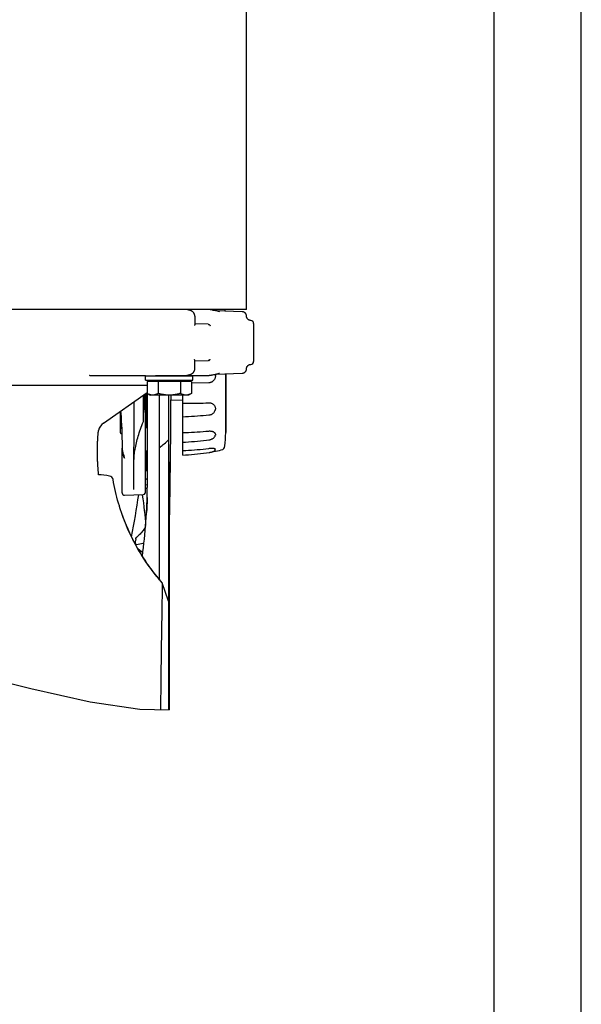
# Model space of a CAD drawing. Extents: x 0 to 594, y 0 to 420.
# Tile 63 of 64: x 562 to 594, y 315 to 371. Entities that reach past the tile are written whole.
import ezdxf

# ---------------------------------------------------------------- set-up
doc = ezdxf.new("R2010")
doc.units = 0
doc.header["$LTSCALE"] = 32.67
doc.layers.get('0').update_dxf_attribs({"linetype": 'CONTINUOUS'})
for name, color, linetype in [('122590_DXF_CONTINUOUS_LINE', 7, 'CONTINUOUS'), ('123066_DXF_CONTINUOUS_LINE', 7, 'CONTINUOUS'), ('123067_DXF_CONTINUOUS_LINE', 7, 'CONTINUOUS'), ('123090_DXF_CONTINUOUS_LINE', 7, 'CONTINUOUS'), ('124030_DXF_CONTINUOUS_LINE', 7, 'CONTINUOUS'), ('124031_DXF_CONTINUOUS_LINE', 7, 'CONTINUOUS'), ('124366_DXF_CONTINUOUS_LINE', 7, 'CONTINUOUS'), ('126056_DXF_CONTINUOUS_LINE', 7, 'CONTINUOUS'), ('126164_DXF_CONTINUOUS_LINE', 7, 'CONTINUOUS'), ('9903861_DXF_CONTINUOUS_LIN', 7, 'CONTINUOUS'), ('9924078_DXF_CONTINUOUS_LIN', 7, 'CONTINUOUS'), ('PRX_3000-160_2D_DWG_DXF_FO', 7, 'CONTINUOUS')]:
    doc.layers.add(name, color=color, linetype=linetype)

msp = doc.modelspace()

# ---------------------------------------------------------------- linework, layer by layer
at = {"color": 7, "linetype": 'CONTINUOUS'}
for p, q in [((559.09105, 333.93088), (562.39048, 333.1198)), ((562.39048, 333.1198), (565.81216, 332.34992)), ((565.81216, 332.34992), (568.65328, 331.92749)), ((568.65328, 331.92749), (570.33261, 331.88872))]:
    msp.add_line(p, q, dxfattribs=at)
at = {"layer": '122590_DXF_CONTINUOUS_LINE', "color": 7, "linetype": 'CONTINUOUS'}
for p, q in [((569.03913, 348.10555), (569.03913, 350.01432)), ((569.08163, 349.99638), (569.03913, 349.99638)), ((569.08163, 348.10555), (569.03913, 348.10555)), ((569.03913, 345.64074), (569.03913, 346.76092)), ((569.08163, 345.64074), (569.03913, 345.64074)), ((569.03913, 345.11779), (569.03913, 345.14611)), ((569.08163, 345.11778), (569.03913, 345.11778))]:
    msp.add_line(p, q, dxfattribs=at)
at = {"layer": '123066_DXF_CONTINUOUS_LINE', "color": 7, "linetype": 'CONTINUOUS'}
for p, q in [((571.12229, 351.06081), (571.12229, 351.07681)), ((573.58481, 347.78682), (573.58481, 351.17994)), ((572.61639, 350.66491), (571.61949, 350.6388)), ((571.12229, 346.51539), (571.12229, 349.95581)), ((570.43348, 349.68209), (571.12229, 349.66405))]:
    msp.add_line(p, q, dxfattribs=at)
for points in [[(572.99229, 351.05078), (572.99113, 351.02223), (572.98793, 350.99408), (572.98269, 350.96635), (572.97535, 350.93885), (572.96596, 350.91175), (572.95473, 350.88555), (572.94166, 350.86028), (572.92673, 350.83589), (572.91014, 350.81283), (572.89181, 350.79112), (572.87182, 350.77072), (572.85053, 350.75196), (572.82793, 350.73489), (572.80402, 350.71947), (572.77922, 350.70589), (572.75349, 350.69417), (572.72686, 350.6843), (572.69979, 350.67642), (572.67243, 350.67058), (572.64463, 350.66674), (572.61639, 350.66491)], [(572.97965, 351.14647), (572.9829, 351.13413), (572.98802, 351.10676), (572.99115, 351.07897), (572.99229, 351.05078)], [(571.12229, 349.48776), (571.28882, 349.48782), (571.45525, 349.48859), (571.62158, 349.49007), (571.78778, 349.49227), (571.95384, 349.49518), (572.11975, 349.49881), (572.28549, 349.50316), (572.45104, 349.50821), (572.61639, 349.51399)], [(572.61639, 349.51399), (572.64967, 349.51377), (572.68218, 349.511), (572.7139, 349.5057), (572.74505, 349.49781), (572.77541, 349.48742), (572.8044, 349.47469), (572.83204, 349.45958), (572.8583, 349.44217), (572.88246, 349.42281), (572.90442, 349.40146), (572.92428, 349.37819), (572.94174, 349.35352), (572.95678, 349.32742), (572.96941, 349.29994), (572.97931, 349.27172), (572.98642, 349.24273), (572.99081, 349.213), (572.99229, 349.1832), (572.99073, 349.15335), (572.98626, 349.12341), (572.97906, 349.09403), (572.96906, 349.06517), (572.96144, 349.04746)], [(571.12229, 348.71961), (571.27267, 348.72673), (571.44418, 348.73557), (571.61559, 348.74515), (571.78686, 348.75549), (571.95798, 348.76658), (572.12894, 348.77842), (572.29973, 348.79101), (572.47031, 348.80434), (572.61931, 348.81662)], [(572.61931, 348.81662), (572.63154, 348.81783), (572.66438, 348.82284), (572.69679, 348.83036), (572.72873, 348.84037), (572.75989, 348.85282), (572.78979, 348.86752), (572.81822, 348.88431), (572.84509, 348.90315), (572.87019, 348.92396), (572.89332, 348.94666), (572.91433, 348.97099), (572.93301, 348.99657), (572.94925, 349.02327), (572.96145, 349.04746)], [(571.12229, 347.80932), (571.28882, 347.81378), (571.45525, 347.81952), (571.62158, 347.82655), (571.78778, 347.83487), (571.95384, 347.84447), (572.11975, 347.85535), (572.28549, 347.86752), (572.45104, 347.88097), (572.61639, 347.8957)], [(572.61639, 347.8957), (572.64967, 347.89774), (572.68218, 347.89788), (572.7139, 347.89613), (572.74505, 347.89248), (572.77541, 347.88697), (572.8044, 347.8797), (572.83204, 347.87065), (572.8583, 347.85988), (572.88246, 347.8476), (572.90442, 347.8338), (572.92428, 347.81853), (572.94174, 347.80217), (572.95678, 347.78471), (572.96941, 347.76618), (572.97931, 347.74702), (572.98642, 347.72723), (572.99081, 347.70682), (572.99229, 347.68625), (572.99073, 347.66554), (572.9883, 347.65259)], [(572.62451, 347.39028), (572.63856, 347.39222), (572.67119, 347.39809), (572.70352, 347.4058), (572.73547, 347.41539), (572.76678, 347.42683), (572.79707, 347.44008), (572.82636, 347.45526), (572.85431, 347.47241), (572.88013, 347.49123), (572.9035, 347.51141), (572.92426, 347.53269), (572.94214, 347.55468), (572.9573, 347.57736), (572.9699, 347.60067), (572.97985, 347.62423), (572.98714, 347.64772), (572.98833, 347.6526)], [(571.12229, 347.2541), (571.27438, 347.26311), (571.44635, 347.27459), (571.6182, 347.28743), (571.78992, 347.30163), (571.96148, 347.31719), (572.13288, 347.3341), (572.30411, 347.35238), (572.47513, 347.372), (572.62452, 347.39028)], [(572.61639, 346.90231), (572.64967, 346.90621), (572.68218, 346.90923), (572.7139, 346.91138), (572.74505, 346.91269), (572.77541, 346.91316), (572.8044, 346.91279), (572.83204, 346.91158), (572.8583, 346.90958), (572.88246, 346.90682), (572.90442, 346.9033), (572.92428, 346.89906), (572.94174, 346.89425), (572.95678, 346.88888), (572.96941, 346.88297), (572.97931, 346.87667), (572.98642, 346.86999), (572.99081, 346.86295), (572.99229, 346.85569), (572.99197, 346.85243)], [(571.12229, 346.77289), (571.28882, 346.78087), (571.45525, 346.79045), (571.62158, 346.80163), (571.78778, 346.81441), (571.95384, 346.8288), (572.11975, 346.84478), (572.28549, 346.86236), (572.45104, 346.88154), (572.61639, 346.90231)], [(571.12229, 346.51535), (571.27452, 346.5244), (571.44673, 346.53624), (571.61883, 346.54978), (571.79079, 346.56503), (571.9626, 346.58197), (572.13425, 346.60061), (572.30572, 346.62094), (572.47698, 346.64297), (572.62658, 346.66362)], [(572.62658, 346.66363), (572.63753, 346.66523), (572.66478, 346.66954), (572.69233, 346.67438), (572.72039, 346.67986), (572.74827, 346.68589), (572.77456, 346.69221), (572.79906, 346.69874), (572.82188, 346.70554), (572.84247, 346.71243), (572.86069, 346.71927), (572.877, 346.72616), (572.89202, 346.73333), (572.9062, 346.74103), (572.91946, 346.74929), (572.93161, 346.75801), (572.94255, 346.76711), (572.95251, 346.77678), (572.96162, 346.7872), (572.96963, 346.7981), (572.97668, 346.80969), (572.98308, 346.82294), (572.98853, 346.83812), (572.99198, 346.85243)]]:
    msp.add_lwpolyline(points, dxfattribs=at)
for centre, radius, start, end in [((512.73825, 351.05078), 60.93404, 3.5073117, 3.5924611), ((512.73825, 351.05078), 60.93404, 356.2273005, 356.9294517), ((573.2858, 347.05819), 0.255, 280.505852, 356.227298), ((570.23258, 363.52248), 17, 278.991354, 280.505852)]:
    msp.add_arc(centre, radius, start, end, dxfattribs=at)
at = {"layer": '123067_DXF_CONTINUOUS_LINE', "color": 7, "linetype": 'CONTINUOUS'}
for p, q in [((573.60227, 347.82078), (573.60227, 351.18055)), ((573.60227, 348.67952), (573.58481, 348.67849)), ((573.58481, 348.67881), (573.60227, 348.67952)), ((573.58481, 347.96639), (573.60227, 347.96593)), ((573.58481, 347.82124), (573.60227, 347.82078))]:
    msp.add_line(p, q, dxfattribs=at)
at = {"layer": '123090_DXF_CONTINUOUS_LINE', "color": 7, "linetype": 'CONTINUOUS'}
for p, q in [((572.58786, 354.86875), (572.58328, 354.86881)), ((572.59453, 354.86856), (572.58728, 354.86875)), ((572.62675, 354.86631), (572.61773, 354.86713)), ((572.63378, 354.86559), (572.62567, 354.86641)), ((572.64206, 354.86466), (572.63352, 354.86562)), ((572.65054, 354.86362), (572.64042, 354.86485)), ((572.65926, 354.86249), (572.64747, 354.86401)), ((572.66652, 354.86149), (572.65466, 354.86309)), ((572.70254, 354.85636), (572.66203, 354.86211)), ((572.75989, 354.84799), (572.73094, 354.85225)), ((572.79091, 354.84336), (572.75989, 354.84799)), ((572.82099, 354.8388), (572.78939, 354.84359)), ((572.85167, 354.83408), (572.81949, 354.83903)), ((572.85018, 354.83431), (572.8973, 354.82692)), ((571.80628, 354.49448), (571.80628, 354.00159)), ((574.53056, 354.74443), (573.04063, 354.79646)), ((573.22854, 354.7417), (573.21531, 354.74607)), ((574.53011, 354.74444), (574.53056, 354.74443)), ((572.57715, 354.02219), (571.80628, 354.04238)), ((575.18854, 354.0711), (575.18854, 351.88631)), ((571.80628, 351.46293), (571.80628, 351.95582)), ((571.80628, 351.91503), (572.57715, 351.93522)), ((568.39185, 351.0552), (565.87677, 351.0552)), ((568.98355, 351.05983), (568.39185, 351.0552)), ((569.10898, 351.06081), (569.54412, 351.06425)), ((569.54406, 351.07201), (569.54418, 351.07202)), ((569.54412, 351.06425), (569.66354, 351.06519)), ((569.54418, 351.07202), (569.54455, 351.07204)), ((569.54455, 351.07204), (569.54545, 351.07209)), ((569.54545, 351.07209), (569.54673, 351.07214)), ((569.54673, 351.07214), (569.54897, 351.07223)), ((569.54897, 351.07223), (569.55261, 351.07235)), ((569.55261, 351.07235), (569.55927, 351.07255)), ((569.55927, 351.07255), (569.57368, 351.0729)), ((569.57368, 351.0729), (569.60491, 351.07352)), ((569.60491, 351.07352), (569.62882, 351.07392)), ((569.62882, 351.07392), (569.65774, 351.07437)), ((569.65774, 351.07437), (569.67229, 351.07459)), ((569.67229, 351.07459), (569.68391, 351.07475)), ((569.68391, 351.07475), (569.69616, 351.07492)), ((569.69616, 351.07492), (569.70904, 351.07509)), ((569.70904, 351.07509), (569.72257, 351.07527)), ((569.72257, 351.07527), (569.73196, 351.07539)), ((569.73196, 351.07539), (569.74165, 351.07552)), ((569.74165, 351.07552), (569.75163, 351.07564)), ((569.75163, 351.07564), (569.76192, 351.07577)), ((569.76192, 351.07577), (569.77251, 351.0759)), ((569.77251, 351.0759), (569.78341, 351.07603)), ((569.78341, 351.07603), (569.79462, 351.07616)), ((569.79462, 351.07616), (569.80613, 351.07629)), ((569.80613, 351.07629), (569.81796, 351.07643)), ((569.81796, 351.07643), (569.83009, 351.07657)), ((569.84888, 351.07677), (569.86179, 351.07692)), ((569.86179, 351.07692), (569.875, 351.07706)), ((569.91648, 351.07749), (569.93091, 351.07764)), ((569.97597, 351.07809), (569.99157, 351.07824)), ((570.3241, 351.08107), (571.31637, 351.08859)), ((571.02354, 351.07602), (571.38392, 351.07891)), ((571.38392, 351.07891), (572.58328, 351.08859)), ((572.67508, 351.09713), (572.73094, 351.10516)), ((572.70409, 351.10127), (572.73248, 351.10538)), ((572.73094, 351.10516), (572.76142, 351.10964)), ((572.85018, 351.1231), (572.89732, 351.13049)), ((572.95453, 351.14107), (572.97112, 351.14459)), ((572.96825, 351.14397), (572.98326, 351.14727)), ((572.98178, 351.14694), (572.99528, 351.15)), ((572.99511, 351.14996), (573.00832, 351.15304)), ((573.0072, 351.15278), (573.02144, 351.15619)), ((573.01902, 351.15561), (573.03447, 351.1594)), ((573.03078, 351.15848), (573.04744, 351.16266)), ((573.0406, 351.16094), (574.53056, 351.21297)), ((574.53056, 351.21297), (574.53011, 351.21297)), ((569.0676, 350.51026), (555.3375, 350.51026))]:
    msp.add_line(p, q, dxfattribs=at)
for points in [[(571.54666, 354.81789), (571.52402, 354.82443), (571.50043, 354.83104), (571.47675, 354.83747), (571.45296, 354.84373), (571.42909, 354.84981), (571.40511, 354.8557), (571.38377, 354.86079)], [(571.80628, 354.49448), (571.80611, 354.50478), (571.8049, 354.52362), (571.80252, 354.54254), (571.79895, 354.56147), (571.79416, 354.58033), (571.78815, 354.59903), (571.78092, 354.61751), (571.77247, 354.63568), (571.76282, 354.65348), (571.75198, 354.67081), (571.73998, 354.68763), (571.72682, 354.70385), (571.71257, 354.7194), (571.69726, 354.73421), (571.68093, 354.74821), (571.66365, 354.76135), (571.64545, 354.77356), (571.6264, 354.78479), (571.60654, 354.79501), (571.58592, 354.80415), (571.56461, 354.81217), (571.54666, 354.81789)], [(572.61773, 354.86713), (572.60992, 354.86773), (572.60219, 354.86821), (572.59424, 354.86857)], [(572.6201, 354.86693), (572.61354, 354.86746), (572.60705, 354.86792), (572.60064, 354.86829)], [(572.76142, 354.84777), (572.73248, 354.85203), (572.67627, 354.86011)], [(573.21531, 354.74607), (573.2039, 354.74977), (573.19247, 354.75341), (573.18102, 354.757), (573.16957, 354.76053), (573.15809, 354.76401), (573.14661, 354.76744), (573.13511, 354.77081), (573.12359, 354.77414), (573.11206, 354.77741), (573.10052, 354.78063), (573.08896, 354.78381), (573.07738, 354.78693), (573.06578, 354.79), (573.05415, 354.79303), (573.04249, 354.796), (573.03078, 354.79893), (573.01901, 354.8018), (573.00719, 354.80463), (572.99527, 354.80741), (572.98325, 354.81014), (572.97111, 354.81282), (572.95876, 354.81545), (572.9462, 354.81803), (572.93338, 354.82055), (572.92018, 354.82302), (572.90646, 354.82542), (572.8973, 354.82692)], [(574.77665, 354.49274), (574.77646, 354.49982), (574.77514, 354.51745), (574.7726, 354.53495), (574.76885, 354.55223), (574.76392, 354.56921), (574.75782, 354.58581), (574.75058, 354.60194), (574.74224, 354.61753), (574.73285, 354.63251), (574.72244, 354.6468), (574.71106, 354.66034), (574.69877, 354.67305), (574.68563, 354.68488), (574.6717, 354.69578), (574.65705, 354.70568), (574.64175, 354.71454), (574.62588, 354.72232), (574.6095, 354.72899), (574.5927, 354.7345), (574.57555, 354.73883), (574.55815, 354.74197), (574.54058, 354.74389), (574.53056, 354.74443)], [(575.02378, 354.24102), (575.01777, 354.24128), (575.00167, 354.24266), (574.98569, 354.24507), (574.9699, 354.24848), (574.95436, 354.25289), (574.93912, 354.25827), (574.92426, 354.26461), (574.90982, 354.27187), (574.89588, 354.28003), (574.88248, 354.28906), (574.86968, 354.29893), (574.85753, 354.30958), (574.84608, 354.32098), (574.83537, 354.33308), (574.82546, 354.34584), (574.81637, 354.3592), (574.80814, 354.3731), (574.80081, 354.3875), (574.79441, 354.40234), (574.78896, 354.41755), (574.78449, 354.43308), (574.781, 354.44886), (574.77853, 354.46482), (574.77707, 354.48091), (574.77665, 354.49274)], [(571.80628, 354.00158), (571.80627, 354.00028), (571.80588, 353.99437), (571.80495, 353.9881), (571.80341, 353.98148), (571.80123, 353.97453), (571.79837, 353.96722), (571.79482, 353.95957)], [(572.57715, 354.02219), (572.58429, 354.02175), (572.59127, 354.02086), (572.5981, 354.01954), (572.60477, 354.01779), (572.61129, 354.01559), (572.61765, 354.01296)], [(572.61765, 354.01296), (572.62323, 354.01025), (572.62884, 354.00719), (572.63448, 354.00377), (572.6401, 353.99999), (572.64568, 353.99585), (572.65119, 353.99136), (572.65659, 353.98654), (572.66186, 353.98137), (572.66699, 353.97587), (572.67192, 353.97005), (572.67662, 353.96389), (572.68107, 353.95743), (572.68524, 353.95065), (572.68904, 353.94356), (572.69241, 353.93616)], [(571.80628, 351.95582), (571.80627, 351.95713), (571.80588, 351.96303), (571.80495, 351.9693), (571.80341, 351.97592), (571.80123, 351.98288), (571.79837, 351.99018), (571.79482, 351.99783)], [(572.61765, 351.94445), (572.62323, 351.94715), (572.62884, 351.95021), (572.63448, 351.95363), (572.6401, 351.95742), (572.64568, 351.96156), (572.65119, 351.96604), (572.65659, 351.97087), (572.66186, 351.97604), (572.66699, 351.98153), (572.67192, 351.98736), (572.67662, 351.99351), (572.68107, 351.99998), (572.68524, 352.00676), (572.68904, 352.01384), (572.69241, 352.02125)], [(571.54666, 351.13951), (571.56462, 351.14524), (571.58593, 351.15326), (571.60655, 351.16241), (571.62642, 351.17262), (571.64548, 351.18386), (571.66367, 351.19607), (571.68096, 351.20921), (571.69728, 351.22321), (571.71259, 351.23802), (571.72684, 351.25358), (571.73999, 351.2698), (571.752, 351.28662), (571.76283, 351.30395), (571.77248, 351.32175), (571.78093, 351.33992), (571.78815, 351.35839), (571.79416, 351.3771), (571.79895, 351.39595), (571.80252, 351.41488), (571.8049, 351.4338), (571.80611, 351.45263), (571.80628, 351.46293)], [(572.61765, 351.94445), (572.61129, 351.94181), (572.60477, 351.93962), (572.5981, 351.93786), (572.59127, 351.93654), (572.58429, 351.93566), (572.57715, 351.93522)], [(574.53056, 351.21297), (574.54058, 351.21352), (574.55815, 351.21544), (574.57556, 351.21858), (574.5927, 351.22291), (574.6095, 351.22842), (574.62588, 351.23508), (574.64175, 351.24286), (574.65705, 351.25173), (574.6717, 351.26163), (574.68563, 351.27252), (574.69877, 351.28435), (574.71106, 351.29707), (574.72244, 351.3106), (574.73285, 351.32489), (574.74224, 351.33987), (574.75058, 351.35546), (574.75782, 351.3716), (574.76392, 351.38819), (574.76885, 351.40517), (574.7726, 351.42245), (574.77514, 351.43995), (574.77646, 351.45758), (574.77665, 351.46466)], [(574.77665, 351.46466), (574.77707, 351.47649), (574.77853, 351.49258), (574.781, 351.50855), (574.78449, 351.52433), (574.78896, 351.53985), (574.79441, 351.55507), (574.80081, 351.5699), (574.80814, 351.5843), (574.81637, 351.59821), (574.82546, 351.61157), (574.83537, 351.62432), (574.84608, 351.63643), (574.85753, 351.64783), (574.86968, 351.65848), (574.88248, 351.66834), (574.89588, 351.67737), (574.90982, 351.68553), (574.92426, 351.6928), (574.93912, 351.69914), (574.95436, 351.70452), (574.9699, 351.70892), (574.98569, 351.71234), (575.00167, 351.71474), (575.01777, 351.71613), (575.02378, 351.71639)], [(565.7789, 351.06988), (565.77841, 351.07022), (565.77791, 351.07054), (565.77741, 351.07086), (565.77691, 351.07116), (565.77642, 351.07146), (565.77592, 351.07175), (565.77543, 351.07203), (565.77493, 351.07229), (565.77444, 351.07255), (565.77395, 351.0728), (565.77346, 351.07304), (565.77296, 351.07327), (565.77247, 351.0735), (565.77198, 351.07371), (565.77149, 351.07391), (565.771, 351.0741), (565.77051, 351.07429), (565.77002, 351.07446), (565.76953, 351.07462), (565.76904, 351.07478), (565.76855, 351.07492), (565.76806, 351.07506), (565.76757, 351.07519), (565.76708, 351.0753), (565.76659, 351.07541), (565.7661, 351.07551), (565.76561, 351.07559), (565.76512, 351.07567), (565.76463, 351.07574), (565.76414, 351.0758)], [(565.80466, 351.06117), (565.80276, 351.06166), (565.80094, 351.06214), (565.79918, 351.06261), (565.79749, 351.06308), (565.79587, 351.06353), (565.79432, 351.06398), (565.79283, 351.06442), (565.79141, 351.06485), (565.79005, 351.06528), (565.78877, 351.06569), (565.78754, 351.0661), (565.78638, 351.06651), (565.78529, 351.0669), (565.78426, 351.06729), (565.78329, 351.06768), (565.78239, 351.06806), (565.78156, 351.06843), (565.78079, 351.0688), (565.78009, 351.06917), (565.77946, 351.06953), (565.7789, 351.06988)], [(565.87677, 351.0552), (565.86868, 351.05525), (565.86096, 351.05539), (565.85362, 351.05561), (565.84666, 351.05592), (565.84008, 351.05632), (565.83388, 351.0568), (565.82805, 351.05734), (565.82261, 351.05796), (565.81754, 351.05866), (565.81286, 351.05943), (565.80856, 351.06027), (565.80466, 351.06117)], [(569.83009, 351.07657), (569.84254, 351.0767), (569.84888, 351.07677)], [(569.875, 351.07706), (569.88852, 351.0772), (569.8954, 351.07727)], [(569.8954, 351.07727), (569.90938, 351.07742), (569.91648, 351.07749)], [(569.93091, 351.07764), (569.94564, 351.07779), (569.95311, 351.07786)], [(569.95311, 351.07786), (569.96828, 351.07801), (569.97597, 351.07809)], [(569.99157, 351.07824), (570.00745, 351.07839), (570.01549, 351.07847)], [(570.01549, 351.07847), (570.03179, 351.07862), (570.04004, 351.0787)], [(570.04004, 351.0787), (570.05674, 351.07885), (570.06518, 351.07893)], [(570.06518, 351.07893), (570.08227, 351.07908), (570.0909, 351.07916)], [(570.0909, 351.07916), (570.10836, 351.07932), (570.11718, 351.07939)], [(570.11718, 351.07939), (570.13499, 351.07955), (570.14399, 351.07963)], [(570.14399, 351.07963), (570.16214, 351.07978), (570.1713, 351.07986)], [(570.1713, 351.07986), (570.18977, 351.08001), (570.19908, 351.08009)], [(570.19908, 351.08009), (570.21785, 351.08024), (570.2273, 351.08032), (570.2368, 351.0804)], [(570.2368, 351.0804), (570.25593, 351.08055), (570.26556, 351.08062)], [(570.26556, 351.08062), (570.28493, 351.08077), (570.29467, 351.08085)], [(570.29467, 351.08085), (570.31426, 351.081), (570.3241, 351.08107)], [(571.31638, 351.08859), (571.32883, 351.08894), (571.34267, 351.08992), (571.35642, 351.09152), (571.37005, 351.09374), (571.38377, 351.09662)], [(571.38377, 351.09662), (571.40511, 351.1017), (571.42909, 351.1076), (571.45296, 351.11368), (571.47675, 351.11993), (571.50043, 351.12637), (571.52402, 351.13298), (571.54666, 351.13951)], [(572.58326, 351.08859), (572.58695, 351.08864), (572.59453, 351.08885), (572.60219, 351.0892), (572.60992, 351.08968), (572.61773, 351.09028), (572.62567, 351.09099), (572.63378, 351.09182), (572.64206, 351.09275), (572.65054, 351.09378), (572.65926, 351.09492), (572.67627, 351.0973)], [(572.75989, 351.10941), (572.78939, 351.11381), (572.81949, 351.11838), (572.85167, 351.12333)], [(572.76142, 351.10964), (572.79091, 351.11404), (572.82099, 351.11861)], [(572.89732, 351.13049), (572.91112, 351.13278), (572.92613, 351.13548), (572.94054, 351.13825), (572.95878, 351.14196)], [(572.90879, 351.13239), (572.9202, 351.13439), (572.9334, 351.13686), (572.94622, 351.13938)], [(573.04744, 351.16266), (573.06037, 351.16599), (573.07325, 351.16938), (573.08611, 351.17282), (573.09895, 351.17634), (573.11176, 351.17991), (573.12455, 351.18354), (573.13733, 351.18724), (573.15009, 351.191), (573.16284, 351.19483), (573.17557, 351.19872), (573.18828, 351.20268), (573.20098, 351.2067), (573.21366, 351.2108), (573.22854, 351.21571)]]:
    msp.add_lwpolyline(points, dxfattribs=at)
for centre, start, end in [((575.01854, 354.0711), 0, 88.236126), ((575.01854, 351.88631), 271.763874, 360)]:
    msp.add_arc(centre, 0.17, start, end, dxfattribs=at)
at = {"layer": '124030_DXF_CONTINUOUS_LINE', "color": 7, "linetype": 'CONTINUOUS'}
for p, q in [((569.08163, 350.04641), (569.08163, 344.65327)), ((570.30392, 349.95581), (570.30391, 347.39636)), ((570.43347, 349.95581), (570.43347, 349.70607)), ((567.55163, 347.80297), (567.55163, 349.02546)), ((567.6211, 347.72), (567.6182, 347.7205)), ((570.30391, 347.39636), (570.30401, 345.5271)), ((569.76353, 346.37903), (569.7635, 345.88338)), ((569.76354, 346.51117), (569.76353, 346.37903)), ((570.33261, 346.13431), (570.33261, 337.47221)), ((570.30401, 345.5271), (570.30401, 345.52408)), ((570.30401, 345.52408), (570.30427, 338.12967)), ((568.95413, 344.81287), (569.08163, 344.82359)), ((569.02219, 344.60621), (568.95413, 344.64992)), ((569.76369, 344.8981), (569.76397, 344.46609)), ((569.08163, 344.56783), (569.02219, 344.60621)), ((567.48946, 343.55644), (567.47746, 343.59535)), ((567.49798, 343.52909), (567.48472, 343.57173)), ((567.50655, 343.50179), (567.49204, 343.54812)), ((567.51519, 343.47454), (567.49941, 343.52452)), ((569.0598, 343.55214), (569.05793, 343.51193)), ((569.06139, 343.58889), (569.0598, 343.55214)), ((569.06304, 343.63007), (569.06139, 343.58889)), ((569.06624, 343.72156), (569.06502, 343.68423)), ((569.06748, 343.76303), (569.06624, 343.72156)), ((569.06862, 343.8059), (569.06748, 343.76303)), ((569.06947, 343.84194), (569.06862, 343.8059)), ((569.07026, 343.88067), (569.06947, 343.84194)), ((569.07008, 344.0344), (569.07011, 344.03536)), ((569.07011, 344.03536), (569.07016, 344.03739)), ((569.07016, 344.03739), (569.07022, 344.03955)), ((569.07022, 344.03955), (569.07077, 344.05797)), ((569.07093, 343.91948), (569.07026, 343.88067)), ((569.07077, 344.05797), (569.07099, 344.06444)), ((569.07145, 343.95621), (569.07093, 343.91948)), ((569.07099, 344.06444), (569.07105, 344.06606)), ((569.07105, 344.06606), (569.07116, 344.06867)), ((569.07116, 344.06867), (569.07124, 344.07036)), ((569.07124, 344.07036), (569.07129, 344.07148)), ((569.07129, 344.07148), (569.07133, 344.07221)), ((569.07133, 344.07221), (569.07136, 344.07267)), ((569.07136, 344.07267), (569.07139, 344.0731)), ((569.07155, 343.96508), (569.07145, 343.95621)), ((569.07161, 343.97044), (569.07155, 343.96508)), ((569.07167, 343.9756), (569.07161, 343.97044)), ((569.07174, 343.98213), (569.07167, 343.9756)), ((569.07196, 344.01004), (569.07174, 343.98213)), ((569.07182, 344.07294), (569.07186, 344.07184)), ((569.07186, 344.07184), (569.0719, 344.07021)), ((569.0719, 344.07021), (569.07195, 344.06813)), ((569.07195, 344.06813), (569.07199, 344.06497)), ((569.07208, 344.03691), (569.07196, 344.01004)), ((569.07199, 344.06497), (569.07203, 344.06028)), ((569.07203, 344.06028), (569.07207, 344.05203)), ((569.07207, 344.05203), (569.07208, 344.03691)), ((569.76455, 343.75314), (569.76506, 343.23602)), ((567.52388, 343.44734), (567.51429, 343.47738)), ((567.53262, 343.42019), (567.5218, 343.45383)), ((567.54462, 343.38327), (567.52936, 343.43029)), ((567.5987, 343.22182), (567.54462, 343.38327)), ((567.61786, 343.16642), (567.59871, 343.22182)), ((569.03814, 343.22337), (569.03815, 343.22473)), ((569.03815, 343.22473), (569.03817, 343.22597)), ((569.03817, 343.22597), (569.0382, 343.22768)), ((569.0382, 343.22768), (569.03824, 343.22943)), ((569.03824, 343.22943), (569.03834, 343.23324)), ((569.03834, 343.23324), (569.03849, 343.23785)), ((569.03849, 343.23785), (569.03876, 343.24538)), ((569.03876, 343.24538), (569.03933, 343.25911)), ((569.03933, 343.22399), (569.03921, 343.223)), ((569.03933, 343.25911), (569.04021, 343.27856)), ((569.03945, 343.225), (569.03933, 343.22399)), ((569.03957, 343.22605), (569.03945, 343.225)), ((569.03974, 343.22756), (569.03957, 343.22605)), ((569.03996, 343.2297), (569.03974, 343.22756)), ((569.04022, 343.23224), (569.03996, 343.2297)), ((569.04021, 343.27856), (569.04072, 343.28948)), ((569.04058, 343.23603), (569.04022, 343.23224)), ((569.0411, 343.24178), (569.04058, 343.23603)), ((569.04072, 343.28948), (569.04106, 343.2966)), ((569.04106, 343.2966), (569.04136, 343.30271)), ((569.04176, 343.24935), (569.0411, 343.24178)), ((569.04136, 343.30271), (569.04157, 343.30708)), ((569.04157, 343.30708), (569.0418, 343.31172)), ((569.04269, 343.26079), (569.04176, 343.24935)), ((569.0418, 343.31172), (569.04204, 343.31663)), ((569.04204, 343.31663), (569.04229, 343.32181)), ((569.04396, 343.2773), (569.04269, 343.26079)), ((569.04347, 343.34565), (569.04381, 343.35246)), ((569.04566, 343.30063), (569.04396, 343.2773)), ((569.04756, 343.32849), (569.04566, 343.30063)), ((569.04963, 343.36062), (569.04756, 343.32849)), ((569.05174, 343.39564), (569.04963, 343.36062)), ((569.05387, 343.43302), (569.05174, 343.39564)), ((569.05591, 343.47129), (569.05387, 343.43302)), ((569.05793, 343.51193), (569.05591, 343.47129)), ((569.76602, 342.40122), (569.76682, 341.80745)), ((568.37836, 341.43855), (568.37879, 341.44179)), ((568.39169, 341.52839), (568.37879, 341.44179)), ((568.40463, 341.61611), (568.39169, 341.52839)), ((568.41762, 341.7049), (568.40463, 341.61611)), ((569.76682, 341.80745), (569.76776, 341.18389)), ((569.76776, 341.18389), (569.76887, 340.53075)), ((569.76887, 340.53075), (569.77018, 339.84919)), ((569.77018, 339.84919), (569.77118, 339.38478)), ((569.93767, 339.19076), (569.78673, 339.36602)), ((569.93735, 339.16675), (569.93581, 339.02113)), ((569.93766, 339.18801), (569.93735, 339.16675)), ((569.93767, 339.19076), (569.93766, 339.18801)), ((570.30475, 338.12829), (569.93767, 339.19076)), ((569.93176, 338.67738), (569.92863, 338.43929)), ((570.30475, 338.12828), (570.33261, 337.4722)), ((570.33261, 337.47221), (570.33261, 331.88872)), ((569.89952, 336.50894), (569.89244, 336.04082)), ((569.88764, 335.71347), (569.88282, 335.37517)), ((569.89244, 336.04082), (569.88764, 335.71347)), ((569.88282, 335.37517), (569.87802, 335.02699)), ((569.87328, 334.66983), (569.86862, 334.30496)), ((569.87802, 335.02699), (569.87328, 334.66983)), ((569.86407, 333.93373), (569.85962, 333.55785)), ((569.86862, 334.30496), (569.86407, 333.93373)), ((569.85962, 333.55785), (569.85523, 333.17916)), ((569.85523, 333.17916), (569.8509, 332.79896)), ((569.84624, 332.28864), (569.84519, 332.14278)), ((569.84742, 332.43452), (569.84624, 332.28864)), ((569.84872, 332.58037), (569.84742, 332.43452)), ((570.30386, 332.71838), (570.30396, 332.0262)), ((569.84519, 332.14278), (569.84496, 331.89998)), ((570.30396, 332.0262), (570.30396, 331.88938))]:
    msp.add_line(p, q, dxfattribs=at)
for points in [[(569.76364, 349.95581), (569.7636, 346.78426), (569.76354, 346.51117)], [(570.33261, 341.75577), (570.34498, 342.26604), (570.35714, 342.80611), (570.36815, 343.33298), (570.37807, 343.84675), (570.387, 344.34788), (570.39489, 344.8295), (570.4018, 345.28906), (570.40787, 345.72968), (570.4132, 346.15296), (570.41785, 346.55867), (570.4219, 346.94778), (570.42543, 347.32343), (570.4285, 347.68572), (570.43113, 348.03482), (570.4334, 348.37367), (570.43532, 348.70233), (570.43694, 349.02092), (570.43828, 349.33218), (570.4395, 349.68193)], [(567.55287, 349.01075), (567.55233, 349.01012), (567.55194, 349.00947), (567.5517, 349.00884), (567.55163, 349.00822)], [(567.61134, 348.02564), (567.60819, 348.02699), (567.60345, 348.02944), (567.59892, 348.0322), (567.59462, 348.03526), (567.59054, 348.03854), (567.58668, 348.04205), (567.58305, 348.04578), (567.57964, 348.04967), (567.57644, 348.05373), (567.57345, 348.05795), (567.57067, 348.06229), (567.5681, 348.06674), (567.56572, 348.0713), (567.56355, 348.07595), (567.56156, 348.08067), (567.55977, 348.08547), (567.55817, 348.09031), (567.55675, 348.0952), (567.55551, 348.10012), (567.55445, 348.10505), (567.55357, 348.10998), (567.55285, 348.11493), (567.55231, 348.11984), (567.55193, 348.12471), (567.5517, 348.12956), (567.55163, 348.13436)], [(567.55451, 347.78094), (567.55361, 347.78463), (567.55289, 347.78832), (567.55233, 347.792), (567.55194, 347.79567), (567.5517, 347.79932), (567.55163, 347.80297)], [(567.6182, 347.7205), (567.61292, 347.7218), (567.60795, 347.7234), (567.60321, 347.72523), (567.59868, 347.72728), (567.5944, 347.72955), (567.59035, 347.73198), (567.58652, 347.73456), (567.58293, 347.73731), (567.57955, 347.74017), (567.57638, 347.74315), (567.57343, 347.74625), (567.57067, 347.74943), (567.56812, 347.7527), (567.56577, 347.75605), (567.5636, 347.75946), (567.56163, 347.76293), (567.55984, 347.76647), (567.55824, 347.77004), (567.55682, 347.77365), (567.55557, 347.77729), (567.55451, 347.78094)], [(569.76363, 346.92508), (569.82221, 346.97132), (569.88119, 347.01833), (569.94059, 347.06612), (570.00044, 347.11355), (570.0607, 347.16174), (570.1212, 347.21393), (570.18187, 347.27106), (570.24277, 347.33191), (570.30391, 347.39636)], [(569.7635, 345.88338), (569.7635, 345.76819), (569.76351, 345.6566), (569.76354, 345.44451)], [(569.76354, 345.44451), (569.76355, 345.34415), (569.76357, 345.24765), (569.76362, 345.06648)], [(567.47746, 343.59535), (567.42813, 343.76048), (567.38118, 343.92636), (567.33659, 344.09297), (567.29438, 344.26029), (567.25457, 344.42825), (567.21719, 344.59675), (567.18224, 344.76571), (567.14973, 344.93512), (567.11966, 345.10495)], [(569.76362, 345.06648), (569.76365, 344.98195), (569.76369, 344.8981)], [(568.78666, 344.24979), (568.79074, 344.22354), (568.82425, 343.9954), (568.85514, 343.76989), (568.88343, 343.54702), (568.90917, 343.32682), (568.9324, 343.10933), (568.9532, 342.89457), (568.97163, 342.68256), (568.98581, 342.50056)], [(569.76397, 344.46609), (569.76415, 344.23704), (569.76455, 343.75314)], [(569.06502, 343.68423), (569.06346, 343.64109), (569.06304, 343.63007)], [(569.07139, 344.0731), (569.07142, 344.07351), (569.07143, 344.07371), (569.07145, 344.07391), (569.07147, 344.07409), (569.07149, 344.07428), (569.0715, 344.07445), (569.07152, 344.07461), (569.07154, 344.07476), (569.07157, 344.07487), (569.07159, 344.07497), (569.07162, 344.07504), (569.07165, 344.07498), (569.07169, 344.07475), (569.07173, 344.0744), (569.07177, 344.07398), (569.0718, 344.07349), (569.07182, 344.07294)], [(569.93767, 339.19076), (569.78606, 339.36679), (569.63008, 339.55538), (569.47801, 339.74709), (569.3299, 339.94184), (569.1858, 340.13954), (569.04577, 340.34009), (568.90984, 340.54341), (568.77807, 340.74941), (568.65052, 340.958), (568.52722, 341.1691), (568.40824, 341.38262), (568.29361, 341.59847), (568.1834, 341.81656), (568.07764, 342.03682), (567.9764, 342.25914), (567.87972, 342.48344), (567.78765, 342.70963), (567.70024, 342.93762), (567.61754, 343.16732), (567.5987, 343.22182)], [(569.78673, 339.36602), (569.64034, 339.54273), (569.49643, 339.72344), (569.35574, 339.90727), (569.21836, 340.09412), (569.08448, 340.28376), (568.95416, 340.47612), (568.82744, 340.67114), (568.70449, 340.86858), (568.58534, 341.06837), (568.47004, 341.27044), (568.35873, 341.47455), (568.25144, 341.68062), (568.14822, 341.88857), (568.04917, 342.09815), (567.95432, 342.30928), (567.86369, 342.52187), (567.77739, 342.73566), (567.69545, 342.95052), (567.61786, 343.16642)], [(569.03921, 343.223), (569.03912, 343.22234), (569.03907, 343.22201), (569.03903, 343.22168), (569.03898, 343.22136), (569.03893, 343.22105), (569.03888, 343.22074), (569.03883, 343.22045), (569.03878, 343.22017), (569.03873, 343.2199), (569.03868, 343.21966), (569.03863, 343.21943), (569.03857, 343.21925), (569.03851, 343.21908), (569.03845, 343.21896), (569.03839, 343.219), (569.03832, 343.21924), (569.03826, 343.21965), (569.03821, 343.2202), (569.03817, 343.22093), (569.03816, 343.2218), (569.03815, 343.22263), (569.03814, 343.22337)], [(569.04229, 343.32181), (569.04256, 343.32729), (569.0427, 343.33014)], [(569.0427, 343.33014), (569.043, 343.33609), (569.04315, 343.33919), (569.04331, 343.34238), (569.04347, 343.34565)], [(569.76506, 343.23602), (569.76535, 342.9653), (569.76602, 342.40122)], [(568.98193, 342.40351), (568.95999, 342.36282), (568.92628, 342.30632), (568.88976, 342.25085), (568.85075, 342.19666), (568.80925, 342.14354), (568.76483, 342.09083), (568.71753, 342.03856), (568.66743, 341.98676), (568.61388, 341.93476), (568.55661, 341.88236)], [(568.98581, 342.50056), (568.98625, 342.49405), (568.9866, 342.48818), (568.98689, 342.48242), (568.98712, 342.47679), (568.98727, 342.47209)], [(568.41762, 341.7049), (568.41829, 341.70887), (568.41912, 341.71289), (568.42012, 341.71698), (568.42128, 341.72111), (568.42261, 341.72528), (568.42411, 341.72953), (568.42577, 341.73384), (568.4276, 341.73821), (568.42961, 341.74266), (568.43179, 341.74717), (568.43415, 341.75175), (568.43669, 341.75639), (568.4394, 341.76109), (568.4423, 341.76585), (568.44539, 341.77069), (568.44869, 341.77558), (568.45218, 341.78054), (568.45591, 341.7856), (568.45988, 341.79075), (568.4641, 341.79598), (568.46858, 341.80129), (568.47333, 341.80669), (568.47835, 341.81214), (568.48361, 341.8176), (568.48911, 341.82307), (568.49485, 341.82851), (568.50079, 341.83389), (568.55661, 341.88236)], [(568.46622, 341.3838), (568.46114, 341.38277), (568.45614, 341.38193), (568.45123, 341.38127), (568.44642, 341.38078), (568.4417, 341.38048), (568.43707, 341.38037), (568.4325, 341.38044), (568.42803, 341.38071), (568.42369, 341.38118), (568.41949, 341.38185), (568.41543, 341.38273), (568.41153, 341.38381), (568.4078, 341.3851), (568.40742, 341.38526)], [(568.46622, 341.3838), (568.56124, 341.40432), (568.65613, 341.42469), (568.75087, 341.44491), (568.84546, 341.46496), (568.89268, 341.47491)], [(568.82479, 340.91171), (568.74009, 340.98033), (568.63855, 341.06166), (568.54843, 341.13306)], [(569.93581, 339.02113), (569.9334, 338.81193), (569.93176, 338.67738)], [(569.92863, 338.43929), (569.92321, 338.05678), (569.92162, 337.94998)], [(569.92162, 337.94998), (569.91823, 337.72343), (569.91641, 337.6039), (569.91451, 337.48027)], [(570.30464, 337.94858), (570.30462, 337.90687), (570.30459, 337.86095), (570.30457, 337.81087), (570.30455, 337.75671), (570.30452, 337.69851), (570.30447, 337.57)], [(570.30474, 338.10819), (570.30471, 338.07248), (570.3047, 338.04799), (570.30468, 338.01916), (570.30464, 337.94858)], [(570.30475, 338.12828), (570.30474, 338.11935), (570.30474, 338.10819)], [(569.91451, 337.48027), (569.91052, 337.22125), (569.90843, 337.08602), (569.90629, 336.94708), (569.90408, 336.80453), (569.89952, 336.50894)], [(570.30447, 337.57), (570.30444, 337.49981), (570.30442, 337.42573), (570.30439, 337.34784), (570.30436, 337.26619), (570.30434, 337.18076), (570.30431, 337.09161), (570.30429, 336.99882), (570.30426, 336.90243), (570.30424, 336.8025), (570.30421, 336.69912), (570.30417, 336.48223)], [(570.30417, 336.48223), (570.30415, 336.36889), (570.30412, 336.25232), (570.3041, 336.13259), (570.30408, 336.0098), (570.30406, 335.88396), (570.30404, 335.75514), (570.30403, 335.62344), (570.30401, 335.48893), (570.30399, 335.35163), (570.30398, 335.2117), (570.30397, 335.0693), (570.30395, 334.92459), (570.30394, 334.77762), (570.30393, 334.62843), (570.30392, 334.47705), (570.30389, 333.85329)], [(570.30389, 333.85329), (570.30388, 333.69364), (570.30388, 333.53285), (570.30386, 332.71838)], [(569.8509, 332.79896), (569.85014, 332.72613), (569.84872, 332.58037)]]:
    msp.add_lwpolyline(points, dxfattribs=at)
for centre, radius, start, end in [((566.01762, 340.29256), 5.1, 79.888227, 87.088765), ((566.86825, 345.0623), 0.255, 9.627533, 79.888227), ((538.33461, 344.87693), 30.74702, 352.224545, 359.583215), ((521.59316, 351.05078), 47.48847, 348.803337, 351.757788)]:
    msp.add_arc(centre, radius, start, end, dxfattribs=at)
at = {"layer": '124031_DXF_CONTINUOUS_LINE', "color": 7, "linetype": 'CONTINUOUS'}
for p, q in [((568.85911, 348.44115), (568.85921, 349.95836)), ((568.89069, 349.9804), (568.88761, 349.85215)), ((568.88761, 349.97825), (568.88761, 349.54555)), ((568.95413, 350.02482), (568.95413, 344.33772)), ((568.95413, 350.0132), (569.08163, 350.01488)), ((568.87972, 349.25266), (568.87209, 348.96245)), ((568.88761, 349.54555), (568.87972, 349.25266)), ((568.85911, 348.44115), (568.86328, 348.61346)), ((568.86328, 348.61346), (568.86761, 348.78728)), ((568.86761, 348.78728), (568.87209, 348.96245)), ((568.95413, 348.38627), (569.03913, 348.38452)), ((569.08163, 348.07069), (568.95413, 348.06998)), ((568.31953, 347.15794), (568.32018, 347.76173)), ((567.63099, 347.25213), (567.63424, 346.98185)), ((567.63424, 346.98191), (567.63507, 346.94406)), ((567.63663, 344.34187), (567.63663, 346.91348)), ((568.95413, 346.75881), (569.08163, 346.76198)), ((568.31864, 344.54531), (568.31864, 346.1883)), ((569.03913, 346.17831), (568.95413, 346.18064)), ((569.08163, 345.60503), (568.95413, 345.60244)), ((568.95413, 345.1438), (569.08163, 345.14726)), ((567.76855, 344.21445), (568.31864, 344.23354)), ((568.31865, 344.23344), (568.87209, 344.25277))]:
    msp.add_line(p, q, dxfattribs=at)
for points in [[(568.32018, 347.76173), (568.32098, 348.33482), (568.32144, 348.60949), (568.32195, 348.87577), (568.32251, 349.1334), (568.32311, 349.38248), (568.32367, 349.58337)], [(567.55024, 349.04181), (567.56294, 348.89206), (567.57793, 348.68443), (567.59109, 348.46787), (567.60245, 348.24231), (567.61206, 348.00798), (567.61998, 347.76482), (567.62627, 347.51278), (567.63099, 347.25213)], [(568.31871, 346.19708), (568.32052, 346.27366), (568.32408, 346.35167), (568.3294, 346.43108), (568.33645, 346.51185), (568.34526, 346.594), (568.35585, 346.67764), (568.36823, 346.76276), (568.38239, 346.84933), (568.39836, 346.93744), (568.41615, 347.02708), (568.43574, 347.11822), (568.45718, 347.21091), (568.48047, 347.30517), (568.50559, 347.40096), (568.53255, 347.49823), (568.56135, 347.59694), (568.59198, 347.6971), (568.62449, 347.7988), (568.65886, 347.90201), (568.6951, 348.00673), (568.73325, 348.11301), (568.7733, 348.22087), (568.81525, 348.33025), (568.85911, 348.44115)], [(567.63507, 346.94406), (567.6374, 346.89819), (567.64134, 346.85246), (567.64232, 346.8434)], [(568.31874, 346.19827), (568.31924, 346.84514), (568.31953, 347.15794)], [(567.64232, 346.8434), (567.64696, 346.80747), (567.6543, 346.76317), (567.66334, 346.71886), (567.67397, 346.67451), (567.68594, 346.63067), (567.69897, 346.58743), (567.71271, 346.54449), (567.72655, 346.50213), (567.7397, 346.46108), (567.75166, 346.42136), (567.76218, 346.38242), (567.77093, 346.34397)], [(567.77093, 346.34397), (567.75793, 346.372), (567.74491, 346.40215), (567.73202, 346.43442), (567.71942, 346.46872), (567.70728, 346.50507), (567.69568, 346.54367), (567.68473, 346.58453), (567.67458, 346.62755), (567.66535, 346.67278), (567.65715, 346.72026), (567.65013, 346.76982), (567.64444, 346.82121), (567.64305, 346.83645)], [(567.63663, 344.34187), (567.63691, 344.33336), (567.63776, 344.3249), (567.63918, 344.3165), (567.64115, 344.30822), (567.64367, 344.30009), (567.64672, 344.29215), (567.6503, 344.28442), (567.65439, 344.27696), (567.65896, 344.26978), (567.66401, 344.26292), (567.6695, 344.25642), (567.67541, 344.2503), (567.68172, 344.24458), (567.68839, 344.2393), (567.69541, 344.23448), (567.70273, 344.23013), (567.71032, 344.22628), (567.71815, 344.22295), (567.72619, 344.22015), (567.73439, 344.21789), (567.74273, 344.21618), (567.75117, 344.21503), (567.75966, 344.21445), (567.76855, 344.21445)]]:
    msp.add_lwpolyline(points, dxfattribs=at)
msp.add_arc((568.86913, 344.33772), 0.085, 272, 360, dxfattribs=at)
at = {"layer": '124366_DXF_CONTINUOUS_LINE', "color": 7, "linetype": 'CONTINUOUS'}
for q in [(574.77663, 389.71881), (530.57663, 354.86881)]:
    msp.add_line((574.77663, 354.86881), q, dxfattribs=at)
at = {"layer": '126056_DXF_CONTINUOUS_LINE', "color": 7, "linetype": 'CONTINUOUS'}
msp.add_line((566.22429, 346.43332), (566.22358, 346.99444), dxfattribs=at)
at = {"layer": '126164_DXF_CONTINUOUS_LINE', "color": 7, "linetype": 'CONTINUOUS'}
for p, q in [((566.56659, 348.35305), (569.0676, 350.10428)), ((566.25895, 347.73758), (566.26274, 347.78666)), ((566.28659, 347.91745), (566.28772, 347.92134)), ((566.28767, 347.92118), (566.28772, 347.92134)), ((566.28772, 347.92134), (566.29026, 347.9315)), ((566.2699, 345.58868), (566.26607, 345.63439)), ((566.27291, 345.5541), (566.2699, 345.58868)), ((566.27613, 345.51809), (566.27291, 345.5541)), ((566.27663, 345.38565), (566.27663, 345.5072))]:
    msp.add_line(p, q, dxfattribs=at)
for points in [[(566.26607, 345.63439), (566.26156, 345.69079), (566.2591, 345.72282), (566.25654, 345.75729), (566.2539, 345.79411), (566.25121, 345.83319), (566.2485, 345.87441), (566.24579, 345.91767), (566.24311, 345.96287), (566.24048, 346.00988), (566.23793, 346.05859), (566.23549, 346.10887), (566.23317, 346.16061), (566.23101, 346.21366), (566.22901, 346.26791), (566.2272, 346.32323), (566.22559, 346.37948), (566.22421, 346.43653), (566.22305, 346.49426), (566.22214, 346.55251), (566.22149, 346.61119), (566.22109, 346.67014), (566.22095, 346.72923), (566.22107, 346.78834), (566.22145, 346.84734), (566.22209, 346.90609), (566.22299, 346.96445), (566.22413, 347.02228), (566.2255, 347.07945), (566.2271, 347.13583), (566.2289, 347.19128), (566.23089, 347.24566), (566.23305, 347.29884), (566.23536, 347.3507), (566.2378, 347.4011), (566.24034, 347.44991), (566.24296, 347.49702), (566.24564, 347.5423), (566.24835, 347.58565), (566.25106, 347.62695), (566.25375, 347.6661), (566.25638, 347.70301), (566.25895, 347.73758)], [(566.26273, 347.78662), (566.26378, 347.79842), (566.26619, 347.81957), (566.269, 347.83881), (566.27201, 347.85605), (566.27507, 347.87129), (566.27803, 347.88456), (566.28077, 347.89586), (566.28317, 347.90511), (566.28514, 347.91232), (566.28659, 347.91745)]]:
    msp.add_lwpolyline(points, dxfattribs=at)
for centre, radius, start, end in [((566.95663, 347.79603), 0.68, 125, 168.508883), ((566.15763, 345.5072), 0.119, 0, 5.248159)]:
    msp.add_arc(centre, radius, start, end, dxfattribs=at)
at = {"layer": '9903861_DXF_CONTINUOUS_LIN', "color": 7, "linetype": 'CONTINUOUS'}
for p, q in [((568.98354, 351.06081), (571.70354, 351.06081)), ((568.98354, 350.80581), (568.98354, 351.06081)), ((571.70354, 350.80581), (571.70354, 351.06081)), ((568.98354, 350.80581), (571.70354, 350.80581))]:
    msp.add_line(p, q, dxfattribs=at)
at = {"layer": '9924078_DXF_CONTINUOUS_LIN', "color": 7, "linetype": 'CONTINUOUS'}
for p, q in [((569.66354, 351.06081), (569.66354, 351.07446)), ((571.02354, 351.06081), (571.02354, 351.08636)), ((571.61949, 350.73781), (569.0676, 350.73781)), ((569.0676, 350.73781), (569.0676, 350.05451)), ((569.29379, 350.73781), (569.29379, 350.80581)), ((569.70557, 350.73781), (569.70557, 350.05451)), ((570.98152, 350.73781), (570.98152, 350.05451)), ((571.39329, 350.73781), (571.39329, 350.80581)), ((571.61949, 350.73781), (571.61949, 350.05451)), ((569.0676, 350.05451), (569.23854, 349.95581)), ((571.44854, 349.95581), (569.23854, 349.95581)), ((571.61949, 350.05451), (571.44854, 349.95581))]:
    msp.add_line(p, q, dxfattribs=at)
at = {"layer": '9924078_DXF_CONTINUOUS_LIN', "color": 2, "linetype": 'CONTINUOUS'}
for p, q in [((569.77829, 351.06081), (569.77829, 351.07597)), ((570.90879, 351.06081), (570.90879, 351.08549))]:
    msp.add_line(p, q, dxfattribs=at)
at = {"layer": '9924078_DXF_CONTINUOUS_LIN', "color": 7, "linetype": 'CONTINUOUS'}
for points in [[(569.38659, 349.95581), (569.36572, 349.95628), (569.34485, 349.95764), (569.32397, 349.9599), (569.3031, 349.96305), (569.28223, 349.9671), (569.26131, 349.97201), (569.24037, 349.97777), (569.21939, 349.98439), (569.19828, 349.99185), (569.17707, 350.00014), (569.15573, 350.00926), (569.13413, 350.01926), (569.11221, 350.03014), (569.09004, 350.04189), (569.0676, 350.05451)], [(569.70557, 350.05451), (569.68314, 350.04189), (569.66096, 350.03014), (569.63905, 350.01926), (569.61744, 350.00926), (569.5961, 350.00013), (569.57488, 349.99184), (569.55377, 349.98438), (569.53279, 349.97776), (569.51185, 349.972), (569.49093, 349.9671), (569.47006, 349.96305), (569.44919, 349.9599), (569.42832, 349.95764), (569.40745, 349.95628), (569.38659, 349.95581)], [(570.34354, 349.95581), (570.30181, 349.95628), (570.26007, 349.95764), (570.21832, 349.9599), (570.17658, 349.96305), (570.13483, 349.9671), (570.09299, 349.97201), (570.05111, 349.97777), (570.00915, 349.98439), (569.96694, 349.99185), (569.92451, 350.00014), (569.88183, 350.00926), (569.83862, 350.01926), (569.7948, 350.03014), (569.75045, 350.04189), (569.70557, 350.05451)], [(570.98152, 350.05451), (570.93665, 350.04189), (570.8923, 350.03014), (570.84847, 350.01926), (570.80526, 350.00926), (570.76256, 350.00013), (570.72012, 349.99184), (570.67791, 349.98438), (570.63594, 349.97776), (570.59406, 349.972), (570.55223, 349.9671), (570.51048, 349.96305), (570.46875, 349.9599), (570.427, 349.95764), (570.38527, 349.95628), (570.34354, 349.95581)], [(571.3005, 349.95581), (571.27964, 349.95628), (571.25877, 349.95764), (571.23789, 349.9599), (571.21702, 349.96305), (571.19614, 349.9671), (571.17523, 349.97201), (571.15429, 349.97777), (571.13331, 349.98439), (571.1122, 349.99185), (571.09098, 350.00014), (571.06964, 350.00926), (571.04804, 350.01926), (571.02613, 350.03014), (571.00395, 350.04189), (570.98152, 350.05451)], [(571.4467, 349.97776), (571.42576, 349.972), (571.40485, 349.9671), (571.38397, 349.96305), (571.3631, 349.9599), (571.34223, 349.95764), (571.32136, 349.95628), (571.3005, 349.95581)], [(571.61949, 350.05451), (571.59705, 350.04189), (571.57488, 350.03014), (571.55297, 350.01926), (571.53136, 350.00926), (571.51001, 350.00013), (571.48879, 349.99184), (571.46768, 349.98438), (571.4467, 349.97776)]]:
    msp.add_lwpolyline(points, dxfattribs=at)
at = {"layer": 'PRX_3000-160_2D_DWG_DXF_FO', "color": 7, "linetype": 'CONTINUOUS'}
for p, q in [((594, 0), (594, 420)), ((589, 5), (589, 415))]:
    msp.add_line(p, q, dxfattribs=at)

doc.saveas('drawing.dxf')
